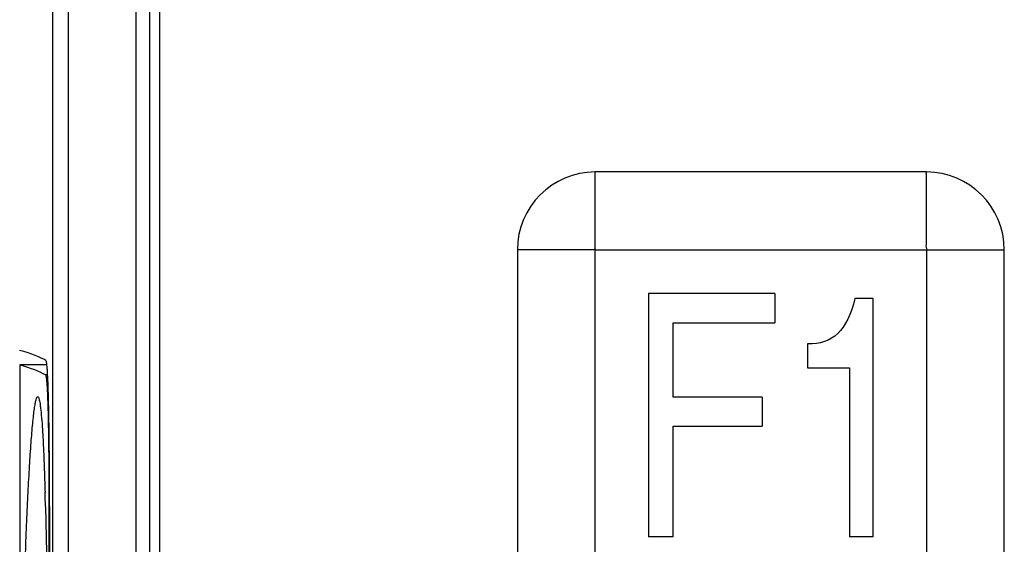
# Model space of a CAD drawing. Header units: millimetres. Extents: x 0 to 2378, y 0 to 1682.
# Tile 17 of 33: x 996 to 1017, y 1034 to 1044. Entities that reach past the tile are written whole.
import ezdxf

# ---------------------------------------------------------------- set-up
doc = ezdxf.new("R2010")
doc.units = ezdxf.units.MM
doc.header["$LTSCALE"] = 130.79
doc.layers.add('00_COMPONENTS', color=7, linetype='CONTINUOUS')

msp = doc.modelspace()

# ---------------------------------------------------------------- linework, layer by layer
at = {"layer": '00_COMPONENTS', "color": 7, "linetype": 'CONTINUOUS'}
for p, q in [((997.119, 1099.055), (997.119, 986.024)), ((999.114, 986.34), (999.114, 1098.74)), ((999.314, 1098.59), (999.314, 986.49)), ((1015.064, 1041.24), (1008.264, 1041.24)), ((1006.664, 1039.64), (1006.664, 1032.84)), ((1016.664, 1032.84), (1016.664, 1039.64)), ((1009.355, 1038.74), (1009.355, 1033.74)), ((1011.952, 1038.74), (1009.355, 1038.74)), ((1011.952, 1038.74), (1011.952, 1038.141)), ((1013.972, 1038.638), (1013.597, 1038.638)), ((1013.972, 1033.74), (1013.972, 1038.638)), ((1009.863, 1036.614), (1009.863, 1038.141)), ((1009.863, 1038.141), (1011.952, 1038.141)), ((1012.625, 1037.706), (1012.625, 1037.216)), ((996.443, 1037.275), (996.443, 1032.524)), ((996.995, 1037.275), (996.443, 1037.275)), ((996.693, 1037.28), (996.693, 1037.275)), ((996.994, 1037.28), (996.693, 1037.28)), ((1012.625, 1037.216), (1013.485, 1037.216)), ((1013.485, 1037.216), (1013.485, 1033.74)), ((1011.692, 1036.614), (1009.863, 1036.614)), ((1011.692, 1036.614), (1011.692, 1036.015)), ((1009.863, 1033.74), (1009.863, 1036.015)), ((1009.863, 1036.015), (1011.692, 1036.015)), ((996.971, 1034.364), (996.973, 1034.281)), ((997.043, 1034.37), (997.043, 1017.509)), ((997.056, 1034.365), (997.056, 1017.514)), ((1009.863, 1033.74), (1009.355, 1033.74)), ((1013.972, 1033.74), (1013.485, 1033.74))]:
    msp.add_line(p, q, dxfattribs=at)
at = {"layer": '00_COMPONENTS', "color": 9, "linetype": 'CONTINUOUS'}
for p, q in [((997.438, 1099.046), (997.438, 986.034)), ((998.832, 986.34), (998.832, 1098.74)), ((1008.264, 1032.84), (1008.264, 1041.24)), ((1008.264, 1039.64), (1016.664, 1039.64)), ((1015.064, 1039.64), (1015.064, 1031.239)), ((997.016, 1037.07), (996.975, 1037.07)), ((997.056, 1034.37), (997.043, 1034.37))]:
    msp.add_line(p, q, dxfattribs=at)
at = {"layer": '00_COMPONENTS', "color": 7, "linetype": 'CONTINUOUS'}
for centre, radius, start, end in [((1008.265, 1039.639), 1.601, 90.0355, 179.968), ((1015.063, 1039.639), 1.601, 0.0355, 89.968), ((909.088, 1032.11), 87.913, 1.46955, 1.6612), ((852.916, 1034.365), 144.141, 359.99983, 0.11834)]:
    msp.add_arc(centre, radius, start, end, dxfattribs=at)
for centre, major_axis, start_param in [((625.722, 1037.179), (371.413, 0), 0.028602), ((625.816, 1036.879), (371.319, 0), 0.029417), ((626.066, 1036.884), (371.319, 0), 0.060314)]:
    msp.add_ellipse(centre, major_axis=major_axis, ratio=0.017455, start_param=start_param, end_param=0.061087, dxfattribs=at)
at = {"layer": '00_COMPONENTS', "color": 9, "linetype": 'CONTINUOUS'}
for points in [[(1015.064, 1039.64), (1015.077, 1039.652), (1015.056, 1039.696), (1015.069, 1039.764), (1015.062, 1039.855), (1015.064, 1039.962), (1015.063, 1040.104), (1015.064, 1040.281), (1015.064, 1040.491), (1015.064, 1040.698), (1015.064, 1040.868), (1015.063, 1041), (1015.064, 1041.08), (1015.063, 1041.14), (1015.066, 1041.184), (1015.058, 1041.209), (1015.07, 1041.24), (1015.064, 1041.24)], [(1008.264, 1039.64), (1008.251, 1039.653), (1008.207, 1039.632), (1008.139, 1039.645), (1008.048, 1039.638), (1007.941, 1039.64), (1007.799, 1039.639), (1007.622, 1039.64), (1007.412, 1039.64), (1007.206, 1039.64), (1007.036, 1039.64), (1006.904, 1039.64), (1006.823, 1039.64), (1006.763, 1039.639), (1006.719, 1039.642), (1006.694, 1039.634), (1006.664, 1039.646), (1006.664, 1039.64)]]:
    msp.add_open_spline(points, degree=3, knots=[0, 0, 0, 0, 0.033934, 0.067295, 0.134632, 0.201683, 0.268482, 0.401232, 0.532623, 0.66221, 0.789046, 0.85074, 0.910309, 0.938688, 0.965279, 0.988181, 1, 1, 1, 1], dxfattribs=at)
at = {"layer": '00_COMPONENTS', "color": 7, "linetype": 'CONTINUOUS'}
for points in [[(1013.597, 1038.638), (1013.521, 1038.315), (1013.401, 1038.076), (1013.243, 1037.923)], [(1013.243, 1037.923), (1013.084, 1037.77), (1012.878, 1037.699), (1012.625, 1037.706)]]:
    msp.add_open_spline(points, degree=3, dxfattribs=at)
for points, knots in [([(997.056, 1034.663), (997.055, 1035.011), (997.053, 1035.512), (997.044, 1036.148), (997.036, 1036.548), (997.026, 1036.875), (997.017, 1037.098), (997.007, 1037.232), (997.001, 1037.299), (996.993, 1037.338), (996.989, 1037.361), (996.984, 1037.365)], [0, 0, 0, 0, 0.385219, 0.556423, 0.705673, 0.828076, 0.91963, 0.952873, 0.977403, 0.993062, 1, 1, 1, 1]), ([(996.975, 1037.07), (996.977, 1037.069), (996.98, 1037.063), (996.985, 1037.043), (996.991, 1037.002), (996.998, 1036.935), (997.004, 1036.843), (997.01, 1036.729), (997.016, 1036.592), (997.021, 1036.434), (997.028, 1036.187), (997.034, 1035.837), (997.039, 1035.38), (997.043, 1034.885), (997.043, 1034.544), (997.043, 1034.37)], [0, 0, 0, 0, 0.002468, 0.007054, 0.023018, 0.048076, 0.08205, 0.12464, 0.175455, 0.234025, 0.299801, 0.450442, 0.621734, 0.807239, 1, 1, 1, 1]), ([(996.563, 1033.417), (996.571, 1033.631), (996.587, 1034.044), (996.614, 1034.639), (996.644, 1035.179), (996.675, 1035.652), (996.703, 1035.997), (996.727, 1036.229), (996.744, 1036.365), (996.76, 1036.471), (996.777, 1036.551), (996.79, 1036.596), (996.806, 1036.622), (996.814, 1036.621)], [0, 0, 0, 0, 0.199125, 0.384837, 0.553887, 0.702353, 0.825662, 0.876344, 0.918903, 0.952784, 0.977567, 0.993036, 1, 1, 1, 1]), ([(996.814, 1036.621), (996.819, 1036.621), (996.83, 1036.607), (996.84, 1036.579), (996.851, 1036.533), (996.867, 1036.44), (996.885, 1036.283), (996.903, 1036.052), (996.921, 1035.766), (996.937, 1035.433), (996.951, 1035.058), (996.959, 1034.796), (996.963, 1034.658)], [0, 0, 0, 0, 0.007881, 0.023038, 0.046558, 0.07851, 0.16684, 0.285574, 0.431532, 0.601356, 0.791835, 1, 1, 1, 1]), ([(996.973, 1034.281), (996.994, 1033.443), (997.02, 1031.664), (997.033, 1029.886), (997.037, 1028.946)], [0, 0, 0, 0, 0.471482, 1, 1, 1, 1])]:
    msp.add_open_spline(points, degree=3, knots=knots, dxfattribs=at)

doc.saveas('drawing.dxf')
